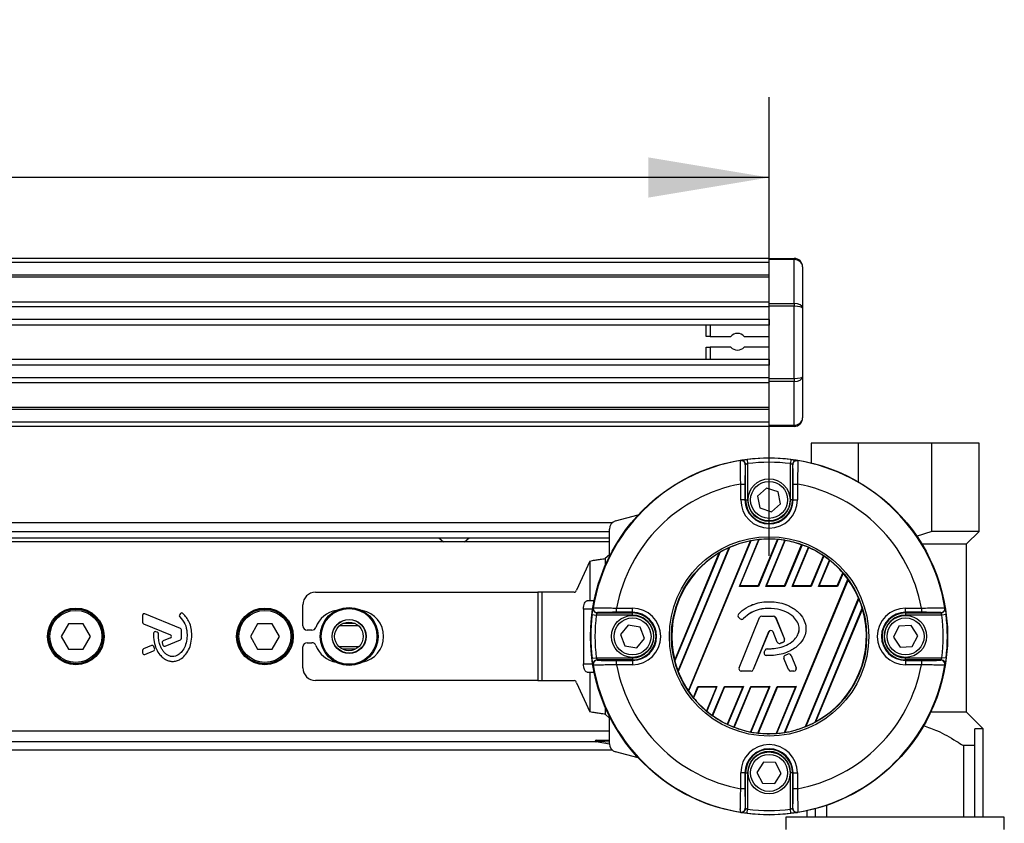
# Model space of a CAD drawing. Header units: millimetres. Extents: x 0 to 420, y 0 to 297.
# Tile 39 of 71: x 197 to 221, y 254 to 274. Entities that reach past the tile are written whole.
import ezdxf

# ---------------------------------------------------------------- set-up
doc = ezdxf.new("R2010")
doc.units = ezdxf.units.MM
doc.layers.add('QUOTE', color=174, linetype='Continuous')
doc.styles.add('SLDTEXTSTYLE3', font='TXT', dxfattribs={"width": 0.75})
doc.dimstyles.new('SLDDIMSTYLE0', dxfattribs={"dimtxt": 3, "dimasz": 3, "dimexe": 0, "dimexo": 0.0625, "dimgap": 0.75, "dimtad": 1, "dimlfac": 9.583032, "dimrnd": 1e-09, "dimzin": 12, "dimdsep": 46, "dimtxsty": 'SLDTEXTSTYLE3', "dimsah": 1, "dimcen": 0.09, "dimadec": 0, "dimazin": 3, "dimtfac": 1, "dimtdec": 3, "dimtofl": 0, "dimtmove": 0, "dimatfit": 3, "dimfxl": 0, "dimfrac": 2, "dimtolj": 1, "dimtzin": 12, "dimarcsym": 0})

# ---------------------------------------------------------------- blocks, each defined once
blk = doc.blocks.new('_D')
at = {"layer": 'QUOTE'}
for p, q in [((58.71, 260.328), (58.71, 271.729)), ((215.237, 260.328), (215.237, 271.729)), ((215.237, 269.729), (58.71, 269.729))]:
    blk.add_line(p, q, dxfattribs=at)
for points in [[(58.71, 269.729), (61.71, 269.229), (61.71, 270.229)], [(215.237, 269.729), (212.237, 270.229), (212.237, 269.229)]]:
    blk.add_solid(points, dxfattribs=at)
at = {"layer": 'QUOTE', "insert": (132.54, 273.597), "char_height": 3, "attachment_point": 1, "style": 'SLDTEXTSTYLE3'}
blk.add_mtext('1500', dxfattribs=at)

msp = doc.modelspace()

# ---------------------------------------------------------------- linework, layer by layer
at = {"color": 7, "linetype": 'Continuous', "lineweight": 25}
for p, q in [((215.2371, 267.7199), (58.7105, 267.7199)), ((215.2371, 267.6155), (58.7105, 267.6155)), ((215.2371, 267.7199), (215.8632, 267.7199)), ((215.2371, 267.6893), (215.2371, 267.7199)), ((215.8632, 267.6893), (215.2371, 267.6893)), ((215.2371, 266.6026), (215.2371, 267.6893)), ((215.8632, 267.7199), (215.8632, 267.6893)), ((215.8632, 266.6026), (215.8632, 267.6893)), ((216.0719, 267.5112), (216.0719, 266.4855)), ((215.2371, 267.3025), (58.7105, 267.3025)), ((215.2371, 267.2492), (58.7105, 267.2492)), ((215.2371, 266.6346), (177.0967, 266.6346)), ((215.2371, 266.6026), (215.8632, 266.6026)), ((215.2371, 266.5288), (215.2371, 266.6026)), ((215.8632, 266.6026), (215.8632, 266.5288)), ((215.2371, 266.5135), (177.2169, 266.5135)), ((215.2371, 264.7369), (215.2371, 266.5288)), ((215.8632, 266.5288), (215.2371, 266.5288)), ((215.8632, 264.7369), (215.8632, 266.5288)), ((216.0719, 266.4855), (216.0719, 264.7801)), ((215.2371, 266.2017), (177.3979, 266.2017)), ((215.2371, 266.2017), (215.2371, 266.0607)), ((215.2371, 266.0607), (177.4387, 266.0607)), ((213.6719, 265.7789), (213.6719, 266.0607)), ((213.7762, 266.0607), (213.7762, 265.7789)), ((213.7762, 265.7789), (213.6719, 265.7789)), ((213.7762, 265.7789), (214.2916, 265.7789)), ((214.6174, 265.7789), (215.2371, 265.7789)), ((213.6719, 265.205), (213.6719, 265.518)), ((213.6719, 265.518), (213.7762, 265.518)), ((214.2916, 265.518), (213.7762, 265.518)), ((213.7762, 265.518), (213.7762, 265.205)), ((215.2371, 265.518), (214.6174, 265.518)), ((215.2371, 265.205), (177.462, 265.205)), ((215.2371, 265.205), (215.2371, 265.064)), ((215.2371, 265.064), (177.462, 265.064)), ((215.2371, 264.7522), (177.462, 264.7522)), ((215.2371, 264.6311), (177.462, 264.6311)), ((215.2371, 264.7369), (215.8632, 264.7369)), ((215.2371, 264.6631), (215.2371, 264.7369)), ((215.8632, 264.6631), (215.2371, 264.6631)), ((215.2371, 263.5764), (215.2371, 264.6631)), ((215.8632, 264.7369), (215.8632, 264.6631)), ((215.8632, 263.5764), (215.8632, 264.6631)), ((216.0719, 264.7801), (216.0719, 263.7545)), ((215.2371, 264.0164), (177.462, 264.0164)), ((215.2371, 263.9632), (177.462, 263.9632)), ((215.2371, 263.6502), (177.462, 263.6502)), ((215.2371, 263.5458), (177.462, 263.5458)), ((215.2371, 263.5764), (215.8632, 263.5764)), ((215.2371, 263.5458), (215.2371, 263.5764)), ((215.8632, 263.5458), (215.2371, 263.5458)), ((215.8632, 263.5764), (215.8632, 263.5458)), ((216.2806, 263.1284), (216.2806, 262.6382)), ((217.4579, 263.1284), (216.2806, 263.1284)), ((217.4579, 262.1665), (217.4579, 263.1284)), ((219.2774, 263.1284), (217.4579, 263.1284)), ((219.2774, 260.9365), (219.2774, 263.1284)), ((220.4547, 263.1284), (219.2774, 263.1284)), ((220.4547, 260.9365), (220.4547, 263.1284)), ((214.6929, 262.7237), (214.7057, 262.6201)), ((215.7814, 262.7237), (215.7686, 262.6201)), ((214.6535, 261.7197), (214.6535, 262.5965)), ((214.7057, 262.6201), (214.7057, 261.7197)), ((215.7686, 261.7197), (215.7686, 262.6201)), ((215.8207, 262.5965), (215.8207, 261.7197)), ((214.5346, 262.1141), (214.6389, 262.1141)), ((214.5346, 261.7197), (214.5346, 262.1141)), ((214.6389, 262.1141), (214.6389, 261.7197)), ((215.1773, 262.0149), (214.9515, 261.8155)), ((215.4629, 261.9191), (215.1773, 262.0149)), ((215.8353, 262.1141), (215.9397, 262.1141)), ((215.8353, 261.7197), (215.8353, 262.1141)), ((215.9397, 262.1141), (215.9397, 261.7197)), ((214.6389, 261.7197), (214.5346, 261.7197)), ((214.6535, 261.7197), (214.6389, 261.7197)), ((214.6535, 261.7197), (214.7057, 261.7197)), ((214.9515, 261.8155), (215.0114, 261.5202)), ((215.5227, 261.6239), (215.4629, 261.9191)), ((215.8207, 261.7197), (215.7686, 261.7197)), ((215.8207, 261.7197), (215.8353, 261.7197)), ((215.8353, 261.7197), (215.9397, 261.7197)), ((215.0114, 261.5202), (215.2969, 261.4244)), ((215.2969, 261.4244), (215.5227, 261.6239)), ((211.4265, 261.1964), (211.9888, 261.347)), ((211.3364, 261.1457), (177.462, 261.1457)), ((211.2718, 260.3133), (211.2718, 260.9948)), ((177.462, 260.937), (211.2718, 260.937)), ((177.462, 260.7805), (211.2718, 260.7805)), ((207.034, 260.7805), (207.1499, 260.6762)), ((207.6717, 260.6762), (207.7876, 260.7805)), ((214.5017, 259.5713), (214.9833, 260.7338)), ((214.5155, 259.5805), (214.9929, 260.7329)), ((214.9673, 259.5805), (215.4461, 260.7363)), ((215.4564, 260.7372), (214.9735, 259.5713)), ((215.1568, 259.5713), (215.6306, 260.7149)), ((219.2774, 260.9365), (218.8913, 260.8117)), ((220.4547, 260.9365), (219.2774, 260.9365)), ((220.1421, 260.624), (220.4547, 260.9365)), ((211.2718, 260.6762), (195.9322, 260.6762)), ((212.9759, 257.4692), (214.2457, 260.5346)), ((214.2569, 260.5376), (212.9817, 257.4591)), ((213.2335, 256.9763), (214.7763, 260.701)), ((214.788, 260.7051), (213.2389, 256.9652)), ((215.1706, 259.5805), (215.6392, 260.7116)), ((215.6224, 259.5805), (216.047, 260.6056)), ((216.0564, 260.6042), (215.6286, 259.5713)), ((215.8119, 259.5713), (216.2137, 260.5412)), ((215.8257, 259.5805), (216.2214, 260.5358)), ((219.0311, 260.624), (220.1421, 260.624)), ((220.1416, 256.4499), (220.1416, 260.624)), ((211.2718, 260.3561), (211.1674, 260.2605)), ((211.1674, 260.2605), (211.1674, 260.0895)), ((212.8935, 257.737), (213.998, 260.4035)), ((214.0124, 260.4142), (212.8961, 257.7193)), ((216.2775, 259.5805), (216.5888, 260.332)), ((216.5973, 260.3285), (216.2837, 259.5713)), ((210.7891, 260.1996), (210.4567, 259.4788)), ((210.7891, 260.1996), (210.7891, 259.2152)), ((216.4671, 259.5713), (216.7379, 260.2252)), ((216.4808, 259.5805), (216.7447, 260.2175)), ((215.6178, 255.9395), (217.1954, 259.7481)), ((217.2009, 259.7374), (215.6293, 255.9432)), ((216.9326, 259.5805), (217.0677, 259.9066)), ((217.0752, 259.9006), (216.9388, 259.5713)), ((214.5017, 259.5713), (214.5155, 259.5805)), ((214.9735, 259.5713), (214.5017, 259.5713)), ((214.9673, 259.5805), (214.5155, 259.5805)), ((214.9735, 259.5713), (214.9673, 259.5805)), ((215.1568, 259.5713), (215.1706, 259.5805)), ((215.6286, 259.5713), (215.1568, 259.5713)), ((215.6224, 259.5805), (215.1706, 259.5805)), ((215.6286, 259.5713), (215.6224, 259.5805)), ((215.8119, 259.5713), (215.8257, 259.5805)), ((216.2837, 259.5713), (215.8119, 259.5713)), ((216.2775, 259.5805), (215.8257, 259.5805)), ((216.2837, 259.5713), (216.2775, 259.5805)), ((216.4671, 259.5713), (216.4808, 259.5805)), ((216.9388, 259.5713), (216.4671, 259.5713)), ((216.9326, 259.5805), (216.4808, 259.5805)), ((216.9388, 259.5713), (216.9326, 259.5805)), ((203.9711, 259.4239), (209.4966, 259.4239)), ((209.4966, 259.4239), (209.4966, 257.2326)), ((209.5912, 259.4239), (209.4966, 259.4239)), ((209.5912, 259.4239), (209.5912, 257.2326)), ((210.3971, 259.4239), (209.5912, 259.4239)), ((216.1404, 256.0863), (217.4611, 259.2748)), ((217.4671, 259.2653), (216.1514, 256.0888)), ((203.658, 258.5891), (203.658, 259.1109)), ((210.6275, 259.0065), (210.6275, 257.65)), ((210.8548, 259.0065), (210.6275, 259.0065)), ((210.7891, 259.2152), (210.7158, 259.2152)), ((210.8923, 259.2152), (210.7891, 259.2152)), ((211.4513, 258.9265), (211.4513, 259.0308)), ((211.4513, 259.0308), (211.8457, 259.0308)), ((211.8457, 258.9265), (211.8457, 259.0308)), ((215.2371, 259.1903), (215.2371, 259.1908)), ((216.3792, 256.196), (217.5524, 259.0285)), ((217.5555, 259.0118), (216.3931, 256.2056)), ((218.6285, 259.0308), (219.023, 259.0308)), ((218.6285, 258.9265), (218.6285, 259.0308)), ((219.023, 259.0308), (219.023, 258.9265)), ((199.6733, 258.8502), (199.6733, 258.6782)), ((200.6177, 258.5268), (199.7308, 258.8889)), ((200.6199, 258.8958), (200.5974, 258.8688)), ((210.8417, 258.8725), (210.9452, 258.8597)), ((211.8457, 258.8597), (210.9452, 258.8597)), ((210.9689, 258.9119), (211.8457, 258.9119)), ((211.8457, 258.9265), (211.4513, 258.9265)), ((211.8457, 258.9119), (211.8457, 258.9265)), ((211.8457, 258.8597), (211.8457, 258.9119)), ((214.4779, 258.8803), (214.4776, 258.8806)), ((214.4845, 258.7972), (214.4842, 258.7969)), ((214.5221, 258.7653), (214.4842, 258.7969)), ((214.5224, 258.7656), (214.4845, 258.7972)), ((214.4938, 257.5466), (215.0031, 258.7939)), ((214.4943, 257.5465), (215.0035, 258.7937)), ((214.5224, 258.7656), (214.5221, 258.7653)), ((214.6036, 258.7721), (214.6039, 258.7718)), ((215.0035, 258.7937), (215.0031, 258.7939)), ((215.0574, 258.83), (215.0574, 258.8304)), ((215.0574, 258.8304), (215.3473, 258.8304)), ((215.0574, 258.83), (215.3473, 258.83)), ((215.3473, 258.83), (215.3473, 258.8304)), ((215.4012, 258.7937), (215.4016, 258.7939)), ((215.4012, 258.7937), (215.6198, 258.2582)), ((215.4016, 258.7939), (215.6202, 258.2584)), ((219.023, 258.9265), (218.6285, 258.9265)), ((218.6285, 258.9119), (218.6285, 258.9265)), ((218.6285, 258.9119), (219.5053, 258.9119)), ((218.6285, 258.9119), (218.6285, 258.8597)), ((219.529, 258.8597), (218.6285, 258.8597)), ((219.6325, 258.8725), (219.529, 258.8597)), ((197.8384, 258.6413), (197.6577, 258.3283)), ((198.1999, 258.6413), (197.8384, 258.6413)), ((198.3807, 258.3283), (198.1999, 258.6413)), ((199.6992, 258.6396), (200.3671, 258.3669)), ((202.5342, 258.6413), (202.3535, 258.3283)), ((202.8957, 258.6413), (202.5342, 258.6413)), ((203.0765, 258.3283), (202.8957, 258.6413)), ((205.0434, 258.5883), (204.5606, 258.5883)), ((204.9554, 258.6482), (204.6487, 258.6482)), ((211.7398, 258.6103), (211.5485, 258.3776)), ((212.037, 258.5609), (211.7398, 258.6103)), ((212.1429, 258.2789), (212.037, 258.5609)), ((218.4634, 258.5802), (218.3278, 258.3112)), ((218.7641, 258.5972), (218.4634, 258.5802)), ((218.9293, 258.3453), (218.7641, 258.5972)), ((197.6577, 258.3283), (197.8384, 258.0152)), ((198.1999, 258.0152), (198.3807, 258.3283)), ((200.0421, 258.4303), (200.0069, 258.445)), ((200.3671, 258.2896), (200.1871, 258.2161)), ((200.6437, 258.282), (200.6437, 258.4881)), ((202.3535, 258.3283), (202.5342, 258.0152)), ((202.8957, 258.0152), (203.0765, 258.3283)), ((203.8832, 258.4848), (203.7624, 258.4848)), ((211.5485, 258.3776), (211.6544, 258.0956)), ((211.9516, 258.0463), (212.1429, 258.2789)), ((215.2275, 258.4416), (214.844, 257.5024)), ((215.2279, 258.4414), (214.8444, 257.5023)), ((215.2275, 258.4416), (215.2279, 258.4414)), ((215.337, 258.4416), (215.3366, 258.4414)), ((215.4399, 258.1884), (215.3366, 258.4414)), ((215.4403, 258.1886), (215.337, 258.4416)), ((218.3278, 258.3112), (218.4929, 258.0593)), ((218.7937, 258.0763), (218.9293, 258.3453)), ((199.8983, 258.0982), (199.6992, 258.0169)), ((199.9738, 258.0264), (199.9524, 258.076)), ((200.2369, 258.0879), (200.6177, 258.2434)), ((203.658, 257.5456), (203.658, 258.0674)), ((203.7624, 258.1717), (203.8832, 258.1717)), ((205.0434, 258.0682), (204.5606, 258.0682)), ((211.6544, 258.0956), (211.9516, 258.0463)), ((215.4403, 258.1886), (215.4399, 258.1884)), ((215.5112, 258.1549), (215.5113, 258.1544)), ((215.5881, 258.1823), (215.5883, 258.1819)), ((215.6198, 258.2582), (215.6202, 258.2584)), ((218.4929, 258.0593), (218.7937, 258.0763)), ((197.8384, 258.0152), (198.1999, 258.0152)), ((199.6733, 257.9783), (199.6733, 257.9199)), ((199.7308, 257.8812), (199.9512, 257.9712)), ((202.5342, 258.0152), (202.8957, 258.0152)), ((204.9554, 258.0083), (204.6487, 258.0083)), ((210.8417, 257.784), (210.9452, 257.7968)), ((210.9452, 257.7968), (211.8457, 257.7968)), ((211.8457, 257.7968), (211.8457, 257.7446)), ((215.1181, 257.9349), (215.1388, 257.9844)), ((215.1185, 257.9347), (215.1181, 257.9349)), ((215.1185, 257.9347), (215.1392, 257.9842)), ((215.1392, 257.9842), (215.1388, 257.9844)), ((215.1688, 257.8541), (215.1688, 257.8536)), ((215.1929, 258.02), (215.1929, 258.0204)), ((215.6061, 257.7824), (215.6057, 257.7822)), ((215.72, 257.5023), (215.6057, 257.7822)), ((215.7204, 257.5024), (215.6061, 257.7824)), ((215.6369, 257.8583), (215.7068, 257.8883)), ((215.6371, 257.8579), (215.6369, 257.8583)), ((215.6371, 257.8579), (215.707, 257.8879)), ((215.707, 257.8879), (215.7068, 257.8883)), ((215.7839, 257.8564), (215.7843, 257.8566)), ((215.7839, 257.8564), (215.9104, 257.5465)), ((215.7843, 257.8566), (215.9108, 257.5466)), ((218.6285, 257.7446), (218.6285, 257.7968)), ((218.6285, 257.7968), (219.529, 257.7968)), ((219.6325, 257.784), (219.529, 257.7968)), ((210.6275, 257.65), (210.8548, 257.65)), ((211.8457, 257.7446), (210.9689, 257.7446)), ((211.4513, 257.6257), (211.4513, 257.73)), ((211.4513, 257.73), (211.8457, 257.73)), ((211.8457, 257.6257), (211.4513, 257.6257)), ((211.8457, 257.7446), (211.8457, 257.73)), ((211.8457, 257.73), (211.8457, 257.6257)), ((214.4943, 257.5465), (214.4938, 257.5466)), ((215.9104, 257.5465), (215.9108, 257.5466)), ((218.6285, 257.7446), (218.6285, 257.73)), ((219.5053, 257.7446), (218.6285, 257.7446)), ((218.6285, 257.73), (218.6285, 257.6257)), ((218.6285, 257.73), (219.023, 257.73)), ((219.023, 257.6257), (218.6285, 257.6257)), ((219.023, 257.73), (219.023, 257.6257)), ((210.7158, 257.4413), (210.7891, 257.4413)), ((210.7891, 257.4413), (210.7891, 256.4569)), ((210.7891, 257.4413), (210.8923, 257.4413)), ((214.5482, 257.4662), (214.5482, 257.4658)), ((214.7901, 257.4662), (214.5482, 257.4662)), ((214.7901, 257.4658), (214.5482, 257.4658)), ((214.7901, 257.4662), (214.7901, 257.4658)), ((214.844, 257.5024), (214.8444, 257.5023)), ((215.7204, 257.5024), (215.72, 257.5023)), ((215.8565, 257.4662), (215.7744, 257.4662)), ((215.7744, 257.4662), (215.7744, 257.4658)), ((215.8565, 257.4658), (215.7744, 257.4658)), ((215.8565, 257.4662), (215.8565, 257.4658)), ((209.4966, 257.2326), (203.9711, 257.2326)), ((209.4966, 257.2326), (209.5912, 257.2326)), ((209.5912, 257.2326), (210.3971, 257.2326)), ((210.4567, 257.1777), (210.7891, 256.4569)), ((213.3567, 256.8068), (213.472, 257.0852)), ((213.4781, 257.076), (213.364, 256.8006)), ((213.472, 257.0852), (213.9437, 257.0852)), ((213.472, 257.0852), (213.4781, 257.076)), ((213.4781, 257.076), (213.9299, 257.076)), ((213.9299, 257.076), (213.6821, 256.4778)), ((213.9437, 257.0852), (213.6888, 256.4698)), ((213.8277, 256.3624), (214.1271, 257.0852)), ((214.1332, 257.076), (213.8361, 256.3587)), ((213.9437, 257.0852), (213.9299, 257.076)), ((214.1271, 257.0852), (214.5988, 257.0852)), ((214.1271, 257.0852), (214.1332, 257.076)), ((214.1332, 257.076), (214.585, 257.076)), ((214.585, 257.076), (214.1995, 256.1453)), ((214.5988, 257.0852), (214.2071, 256.1396)), ((214.3629, 256.0729), (214.7822, 257.0852)), ((214.7884, 257.076), (214.3722, 256.0713)), ((214.5988, 257.0852), (214.585, 257.076)), ((215.2401, 257.076), (214.776, 255.9556)), ((214.7822, 257.0852), (215.2539, 257.0852)), ((214.7822, 257.0852), (214.7884, 257.076)), ((215.2539, 257.0852), (214.7845, 255.9521)), ((214.7884, 257.076), (215.2401, 257.076)), ((214.957, 255.9257), (215.4373, 257.0852)), ((215.4435, 257.076), (214.9672, 255.9263)), ((215.2539, 257.0852), (215.2401, 257.076)), ((215.8952, 257.076), (215.4155, 255.9178)), ((215.909, 257.0852), (215.425, 255.9167)), ((215.4373, 257.0852), (215.909, 257.0852)), ((215.4373, 257.0852), (215.4435, 257.076)), ((215.4435, 257.076), (215.8952, 257.076)), ((215.909, 257.0852), (215.8952, 257.076)), ((211.1674, 256.567), (211.1674, 256.396)), ((211.1674, 256.396), (211.2718, 256.3004)), ((211.2718, 255.6617), (211.2718, 256.3432)), ((220.1421, 256.4499), (219.2541, 256.4499)), ((220.559, 256.0331), (220.1421, 256.4499)), ((195.9322, 255.9804), (211.2718, 255.9804)), ((220.559, 256.0331), (220.3503, 256.0331)), ((220.559, 253.8412), (220.559, 256.0331)), ((188.2039, 255.7195), (210.9242, 255.7195)), ((211.2721, 255.6497), (210.9388, 255.7084)), ((210.9424, 255.7499), (211.2718, 255.7499)), ((211.2718, 255.7002), (211.0394, 255.7205)), ((220.0632, 255.6156), (220.0632, 253.8412)), ((220.3503, 255.6156), (220.0632, 255.6156)), ((220.3503, 253.8412), (220.3503, 255.6156)), ((188.143, 255.5108), (211.3364, 255.5108)), ((211.9888, 255.3095), (211.4265, 255.4602)), ((215.0962, 255.2031), (214.9361, 254.9479)), ((215.3972, 255.192), (215.0962, 255.2031)), ((215.5381, 254.9258), (215.3972, 255.192)), ((214.5346, 254.5424), (214.5346, 254.9368)), ((214.6389, 254.9368), (214.5346, 254.9368)), ((214.6389, 254.9368), (214.6389, 254.5424)), ((214.6535, 254.9368), (214.6389, 254.9368)), ((214.6535, 254.06), (214.6535, 254.9368)), ((214.6535, 254.9368), (214.7057, 254.9368)), ((214.7057, 254.9368), (214.7057, 254.0364)), ((214.9361, 254.9479), (215.077, 254.6817)), ((215.378, 254.6706), (215.5381, 254.9258)), ((215.8207, 254.9368), (215.7686, 254.9368)), ((215.7686, 254.0364), (215.7686, 254.9368)), ((215.8207, 254.9368), (215.8207, 254.06)), ((215.8207, 254.9368), (215.8353, 254.9368)), ((215.8353, 254.5424), (215.8353, 254.9368)), ((215.8353, 254.9368), (215.9397, 254.9368)), ((215.9397, 254.9368), (215.9397, 254.5424)), ((215.077, 254.6817), (215.378, 254.6706)), ((214.6389, 254.5424), (214.5346, 254.5424)), ((215.9397, 254.5424), (215.8353, 254.5424)), ((216.6721, 253.8412), (216.6721, 254.1324)), ((214.6929, 253.9328), (214.7057, 254.0364)), ((215.7814, 253.9328), (215.7686, 254.0364)), ((216.1763, 253.9944), (216.1763, 253.8412)), ((216.385, 254.0449), (216.385, 253.8412)), ((215.6545, 253.8412), (215.6545, 253.5281)), ((221.0808, 253.8412), (215.6545, 253.8412)), ((221.0808, 253.5281), (221.0808, 253.8412))]:
    msp.add_line(p, q, dxfattribs=at)
at = {"color": 7, "linetype": 'Continuous', "lineweight": 25, "flags": 128}
for points in [[(214.5259, 262.6951), (214.5296, 262.6976), (214.5326, 262.6995)], [(215.9417, 262.6995), (215.9454, 262.697), (215.9483, 262.6951)], [(210.6275, 259.0065), (210.6292, 259.0473), (210.6343, 259.0864), (210.6424, 259.1225), (210.6534, 259.1541), (210.6667, 259.1801), (210.682, 259.1994), (210.6985, 259.2112), (210.7158, 259.2152)], [(210.8659, 259.0328), (210.8683, 259.0365), (210.8702, 259.0395)], [(219.604, 259.0395), (219.6064, 259.0357), (219.6084, 259.0328)], [(210.7158, 257.4413), (210.6985, 257.4453), (210.682, 257.4572), (210.6667, 257.4764), (210.6534, 257.5024), (210.6424, 257.534), (210.6343, 257.5701), (210.6292, 257.6093), (210.6275, 257.65)], [(210.8702, 257.617), (210.8678, 257.6208), (210.8659, 257.6237)], [(219.6084, 257.6237), (219.6059, 257.62), (219.604, 257.617)], [(214.5326, 253.957), (214.5288, 253.9595), (214.5259, 253.9614)], [(215.9483, 253.9614), (215.9446, 253.9589), (215.9417, 253.957)]]:
    msp.add_lwpolyline(points, dxfattribs=at)
at = {"color": 7, "linetype": 'Continuous', "lineweight": 25}
for centre, radius in [((215.2371, 258.3283), 4.4345), ((215.2371, 261.7197), 0.5218), ((215.2371, 261.7197), 0.4592), ((215.2371, 258.3283), 2.4765), ((215.2371, 258.3283), 2.4244), ((198.0192, 258.3283), 0.7044), ((198.0192, 258.3283), 0.6783), ((202.715, 258.3283), 0.7044), ((202.715, 258.3283), 0.6783), ((204.8059, 258.3283), 0.7189), ((204.8059, 258.3283), 0.7189), ((204.8059, 258.3283), 0.7131), ((204.8059, 258.3283), 0.6923), ((198.0192, 258.3283), 0.647), ((202.715, 258.3283), 0.647), ((211.8457, 258.3283), 0.5218), ((211.8457, 258.3283), 0.4592), ((218.6285, 258.3283), 0.5218), ((218.6285, 258.3283), 0.4592), ((204.8059, 258.3283), 0.4229), ((204.8059, 258.3283), 0.4174), ((204.802, 258.3283), 0.3548), ((215.2371, 254.9368), 0.5218), ((215.2371, 254.9368), 0.4592)]:
    msp.add_circle(centre, radius, dxfattribs=at)
for centre, radius, start, end in [((215.8632, 267.5112), 0.2087, 0, 90), ((214.4545, 265.6485), 0.2087, 38.68219, 141.31781), ((214.4545, 265.6485), 0.2087, 218.68219, 321.31781), ((215.8632, 263.7545), 0.2087, 270, 0), ((215.2371, 258.3283), 4.4244, 99.2503, 170.7497), ((214.5427, 262.5921), 0.1044, 0.01022, 99.23452), ((214.5492, 262.5965), 0.1043, 54.70251, 99.14453), ((214.5491, 262.5965), 0.1044, 0.0127, 54.70421), ((215.2371, 258.3283), 4.429, 82.94126, 97.05874), ((215.9251, 262.5965), 0.1044, 115.69988, 179.98753), ((215.9316, 262.5921), 0.1044, 80.76548, 179.98978), ((215.9251, 262.5965), 0.1043, 80.85463, 115.70052), ((215.2371, 258.3283), 4.4244, 9.2503, 80.7497), ((215.2371, 258.3283), 4.3246, 82.94126, 97.05874), ((215.2371, 258.3283), 3.8505, 100.51312, 169.48688), ((215.2371, 258.3283), 3.8505, 10.51312, 79.48688), ((215.2371, 261.7197), 0.7026, 180, 0), ((215.2371, 261.7197), 0.5982, 180, 0), ((215.2371, 261.7197), 0.5836, 180, 0), ((215.2371, 261.7197), 0.5314, 180, 0), ((211.4805, 260.9948), 0.2087, 105, 180), ((215.2371, 258.3283), 2.4189, 96.02402, 100.70066), ((215.2371, 258.3283), 2.4171, 85.04107, 95.79952), ((215.2371, 258.3283), 2.4189, 80.63894, 84.79904), ((215.2371, 258.3283), 2.4189, 114.19736, 120.41929), ((215.2371, 258.3283), 2.4171, 100.99004, 113.92589), ((215.2371, 258.3283), 2.4171, 70.42259, 80.42516), ((215.2371, 258.3283), 2.4189, 66.18776, 70.20221), ((215.2371, 258.3283), 2.4171, 55.9972, 65.96862), ((215.2371, 258.3283), 2.4171, 120.84018, 194.15982), ((215.2371, 258.3283), 2.4189, 51.6503, 55.78351), ((215.2371, 258.3283), 2.4171, 40.76796, 51.41119), ((215.2371, 258.3283), 2.4189, 35.94419, 40.54548), ((215.2371, 258.3283), 2.4171, 23.05526, 35.66131), ((203.9711, 259.1109), 0.3131, 90, 180), ((210.3822, 259.5), 0.0775, 281.11338, 344.125), ((215.2371, 258.3283), 2.4189, 16.82689, 22.79175), ((210.9689, 259.0162), 0.1043, 170.85463, 205.70052), ((210.9733, 259.0227), 0.1044, 170.76548, 269.98978), ((211.8457, 258.3283), 0.7026, 270, 90), ((215.2371, 258.3283), 2.4171, 298.57164, 16.42836), ((218.6285, 258.3283), 0.7026, 90, 270), ((219.501, 259.0227), 0.1044, 270.01022, 9.23452), ((219.5053, 259.0162), 0.1043, 324.70251, 9.14453), ((199.715, 258.8502), 0.0417, 67.79071, 180), ((200.6294, 258.8421), 0.0417, 140.16689, 228.97709), ((200.6519, 258.869), 0.0417, 48.8059, 140.16689), ((204.5933, 258.3283), 0.6522, 99.60521, 159.82873), ((205.0107, 258.3283), 0.6522, 280.67913, 79.32087), ((215.2371, 258.3283), 4.429, 172.94126, 187.05874), ((210.9689, 259.0162), 0.1044, 205.69988, 269.98753), ((215.2371, 258.3283), 4.3246, 172.94126, 187.05874), ((211.8457, 258.3283), 0.5982, 270, 90), ((211.8457, 258.3283), 0.5836, 270, 90), ((211.8457, 258.3283), 0.5314, 270, 90), ((214.5218, 258.842), 0.0587, 138.8059, 230.16689), ((214.5218, 258.842), 0.0582, 138.8059, 230.16689), ((214.5597, 258.8104), 0.0587, 230.16689, 318.97709), ((214.5597, 258.8104), 0.0582, 230.16689, 318.97709), ((215.0574, 258.7717), 0.0587, 90, 157.79071), ((215.0574, 258.7717), 0.0582, 90, 157.79071), ((215.3473, 258.7717), 0.0587, 22.20929, 90), ((215.3473, 258.7717), 0.0582, 22.20929, 90), ((218.6285, 258.3283), 0.5982, 90, 270), ((218.6285, 258.3283), 0.5836, 90, 270), ((218.6285, 258.3283), 0.5314, 90, 270), ((219.5053, 259.0162), 0.1044, 270.0127, 324.70421), ((215.2371, 258.3283), 4.3246, 352.94126, 7.05874), ((215.2371, 258.3283), 4.429, 352.94126, 7.05874), ((199.715, 258.6782), 0.0417, 180, 247.79071), ((200.6019, 258.4881), 0.0417, 0, 67.79071), ((203.7624, 258.5891), 0.1044, 180, 270), ((203.8832, 258.5891), 0.1044, 270, 339.82873), ((199.9908, 258.4065), 0.0417, 67.29049, 176.67135), ((200.026, 258.3918), 0.0417, 0.035, 67.29049), ((200.3513, 258.3283), 0.0417, 292.20926, 67.79071), ((200.6019, 258.282), 0.0417, 292.20929, 0), ((215.2822, 258.4192), 0.0592, 22.20926, 157.79071), ((215.2822, 258.4192), 0.0587, 22.20926, 157.79071), ((199.9141, 258.0596), 0.0417, 23.24584, 112.20927), ((199.9354, 258.0099), 0.0417, 292.20926, 23.24584), ((200.2029, 258.1775), 0.0417, 112.20926, 196.93498), ((200.2211, 258.1265), 0.0417, 202.3787, 292.20929), ((203.7624, 258.0674), 0.1044, 90, 180), ((203.8832, 258.0674), 0.1044, 20.17127, 90), ((204.5933, 258.3283), 0.6522, 200.17127, 260.39479), ((215.4942, 258.2106), 0.0587, 202.20926, 286.93498), ((215.4942, 258.2106), 0.0582, 202.20926, 286.93498), ((215.5659, 258.2362), 0.0582, 292.3787, 22.20929), ((215.5659, 258.2362), 0.0587, 292.3787, 22.20929), ((199.715, 257.9783), 0.0417, 112.20927, 180), ((199.715, 257.9199), 0.0417, 180, 292.20926), ((215.1722, 257.9122), 0.0587, 157.29049, 266.67135), ((215.1722, 257.9122), 0.0582, 157.29049, 266.67135), ((215.1929, 257.9617), 0.0587, 90.035, 157.29049), ((215.1929, 257.9617), 0.0582, 90.035, 157.29049), ((215.6601, 257.8044), 0.0587, 113.24584, 202.20927), ((215.6601, 257.8044), 0.0582, 113.24584, 202.20927), ((215.7299, 257.8344), 0.0587, 22.20926, 113.24584), ((215.7299, 257.8344), 0.0582, 22.20926, 113.24584), ((203.9711, 257.5456), 0.3131, 180, 270), ((210.9689, 257.6403), 0.1043, 144.70251, 189.14453), ((210.9733, 257.6338), 0.1044, 90.01022, 189.23452), ((215.2371, 258.3283), 4.4244, 189.2503, 260.7497), ((210.9689, 257.6403), 0.1044, 90.0127, 144.70421), ((215.2371, 258.3283), 3.8505, 190.51312, 259.48688), ((215.2371, 258.3283), 2.4189, 194.58071, 200.80264), ((214.5482, 257.5244), 0.0587, 157.79071, 270), ((214.5482, 257.5244), 0.0582, 157.79071, 270), ((215.8565, 257.5244), 0.0587, 270, 22.20926), ((215.8565, 257.5244), 0.0582, 270, 22.20926), ((215.2371, 258.3283), 3.8505, 280.51312, 349.48688), ((215.2371, 258.3283), 4.4244, 279.2503, 350.7497), ((219.501, 257.6338), 0.1044, 350.76548, 89.98978), ((219.5053, 257.6403), 0.1044, 25.69988, 89.98753), ((219.5053, 257.6403), 0.1043, 350.85463, 25.70052), ((215.2371, 258.3283), 2.4171, 201.07411, 214.00996), ((214.7901, 257.5244), 0.0582, 270, 337.79071), ((214.7901, 257.5244), 0.0587, 270, 337.79071), ((215.7744, 257.5244), 0.0587, 202.20927, 270), ((215.7744, 257.5244), 0.0582, 202.20927, 270), ((210.3822, 257.1565), 0.0775, 15.875, 78.88662), ((215.2371, 258.3283), 2.4189, 214.29934, 218.97598), ((215.2371, 258.3283), 2.4171, 219.20048, 229.95893), ((215.2371, 258.3283), 2.4189, 230.20096, 234.36106), ((215.2371, 258.3283), 2.4171, 234.57484, 244.57741), ((215.2371, 258.3283), 2.4189, 244.79779, 248.81224), ((215.2371, 258.3283), 2.4171, 249.03138, 259.0028), ((215.2371, 258.3283), 2.4171, 279.33869, 291.94474), ((215.2371, 258.3283), 2.4189, 292.20825, 298.17311), ((215.2371, 258.3283), 2.4189, 259.21649, 263.3497), ((215.2371, 258.3283), 2.4171, 263.58881, 274.23204), ((215.2371, 258.3283), 2.4189, 274.45452, 279.05581), ((210.9428, 255.729), 0.0209, 91.02444, 258.97556), ((211.4805, 255.6617), 0.2087, 180, 255), ((215.2371, 254.9368), 0.7026, 0, 180), ((215.2371, 254.9368), 0.5982, 0, 180), ((215.2371, 254.9368), 0.5836, 0, 180), ((215.2371, 254.9368), 0.5314, 0, 180), ((214.5427, 254.0644), 0.1044, 260.76548, 359.98978), ((214.5492, 254.06), 0.1043, 260.85463, 295.70052), ((214.5491, 254.0601), 0.1044, 295.69988, 359.98753), ((215.2371, 258.3283), 4.429, 262.94126, 277.05874), ((215.2371, 258.3283), 4.3246, 262.94126, 277.05874), ((215.9251, 254.0601), 0.1044, 180.0127, 234.70421), ((215.9316, 254.0644), 0.1044, 180.01022, 279.23452), ((215.9251, 254.06), 0.1043, 234.70251, 279.14453)]:
    msp.add_arc(centre, radius, start, end, dxfattribs=at)
for centre, major_axis, ratio, start_param, end_param in [((215.8632, 267.5112), (0.2087, 0), 0.8535534, 0, 1.5707963), ((215.8632, 266.4855), (0.2087, 0), 0.5606602, 0, 1.5707963), ((215.8632, 266.4855), (0.2087, 0), 0.2071068, 0, 1.5707963), ((215.8632, 264.7801), (0.2087, 0), 0.2071068, 4.712389, 6.2831853), ((215.8632, 264.7801), (0.2087, 0), 0.5606602, 4.712389, 6.2831853), ((215.8632, 263.7545), (0.2087, 0), 0.8535534, 4.712389, 6.2831853), ((218.4526, 258.3283), (6.2227, 0), 0.8660474, 2.2275086, 2.228827), ((212.0217, 258.3283), (6.2227, 0), 0.8660474, 0.9127656, 0.914084), ((214.82, 258.501), (2.106, -0.8723), 0.9801928, 1.8803542, 1.8845944), ((215.7249, 258.1262), (2.463, -1.0202), 0.9801928, 2.0576555, 2.0615643), ((214.7972, 258.5105), (2.2213, -0.9201), 0.9801928, 1.5976203, 1.6014484), ((214.8429, 258.4916), (1.9907, -0.8246), 0.9801928, 2.2327064, 2.2381305), ((215.7477, 258.1168), (2.5782, -1.0679), 0.9801928, 2.308609, 2.3130735), ((215.7021, 258.1357), (2.3477, -0.9724), 0.9801928, 1.8161736, 1.8199076), ((214.7744, 258.5199), (2.3365, -0.9678), 0.9801928, 1.3453037, 1.3490343), ((215.7705, 258.1073), (2.6935, -1.1157), 0.9801928, 2.6059882, 2.612204), ((215.6792, 258.1451), (2.2324, -0.9247), 0.9801928, 1.5655623, 1.5693696), ((214.7516, 258.5294), (2.4518, -1.0156), 0.9801928, 1.1035269, 1.107406), ((215.6564, 258.1546), (2.1172, -0.877), 0.9801928, 1.286575, 1.2907549), ((214.7287, 258.5388), (2.5671, -1.0633), 0.9801928, 0.8540417, 0.858425), ((215.6336, 258.164), (2.0019, -0.8292), 0.9801928, 0.9431108, 0.9483466), ((214.7059, 258.5483), (2.6823, -1.111), 0.9801928, 0.5629466, 0.5688565), ((215.2371, 255.1128), (0, 6.2227), 0.8660474, 0.9127656, 0.914084), ((215.2371, 255.1128), (0, 6.2227), 0.8660474, 5.3691013, 5.3704197), ((215.2371, 261.5437), (0, 6.2227), 0.8660474, 2.2275086, 2.228827), ((215.7705, 258.1073), (2.6935, -1.1157), 0.9801928, 3.6709813, 3.6771971), ((215.2371, 261.5437), (0, 6.2227), 0.8660474, 4.0543583, 4.0556767), ((214.8429, 258.4916), (1.9907, -0.8246), 0.9801928, 4.0450548, 4.0504789), ((215.7477, 258.1168), (2.5782, -1.0679), 0.9801928, 3.9701118, 3.9745763), ((214.82, 258.501), (2.106, -0.8723), 0.9801928, 4.3985909, 4.4028311), ((215.7249, 258.1262), (2.463, -1.0202), 0.9801928, 4.221621, 4.2255298), ((214.7972, 258.5105), (2.2213, -0.9201), 0.9801928, 4.6817369, 4.685565), ((215.7021, 258.1357), (2.3477, -0.9724), 0.9801928, 4.4632777, 4.4670117), ((214.7744, 258.5199), (2.3365, -0.9678), 0.9801928, 4.934151, 4.9378816), ((215.6336, 258.164), (2.0019, -0.8292), 0.9801928, 5.3348387, 5.3400745), ((214.7059, 258.5483), (2.6823, -1.111), 0.9801928, 5.7143288, 5.7202387), ((215.6792, 258.1451), (2.2324, -0.9247), 0.9801928, 4.7138157, 4.717623), ((214.7516, 258.5294), (2.4518, -1.0156), 0.9801928, 5.1757793, 5.1796584), ((215.6564, 258.1546), (2.1172, -0.877), 0.9801928, 4.9924305, 4.9966103), ((214.7287, 258.5388), (2.5671, -1.0633), 0.9801928, 5.4247603, 5.4291436), ((211.1199, 255.6977), (0.1776, -0.0522), 0.0047934, 3.1078252, 4.2435224), ((218.4526, 258.3283), (6.2227, 0), 0.8660474, 4.0543583, 4.0556767), ((212.0217, 258.3283), (6.2227, 0), 0.8660474, 5.3691013, 5.3704197)]:
    msp.add_ellipse(centre, major_axis=major_axis, ratio=ratio, start_param=start_param, end_param=end_param, dxfattribs=at)
for points, knots in [([(214.5346, 262.1141), (214.5325, 262.1802), (214.5285, 262.3124), (214.5249, 262.4883), (214.5235, 262.6195), (214.5241, 262.6853), (214.5254, 262.6925), (214.5259, 262.6951)], [0, 0, 0, 0, 0.2198289, 0.439994, 0.6588493, 0.8749667, 1, 1, 1, 1]), ([(214.5326, 262.6995), (214.5346, 262.7), (214.5388, 262.701), (214.5669, 262.7058), (214.6077, 262.7122), (214.6523, 262.7185), (214.6815, 262.7222), (214.6929, 262.7237)], [0, 0, 0, 0, 0.211904, 0.4248641, 0.6410447, 0.8611821, 1, 1, 1, 1]), ([(215.7814, 262.7237), (215.7995, 262.7214), (215.8358, 262.7167), (215.884, 262.7095), (215.9204, 262.7036), (215.9387, 262.7003), (215.9409, 262.6997), (215.9417, 262.6995)], [0, 0, 0, 0, 0.2219122, 0.4427502, 0.6617521, 0.8773894, 1, 1, 1, 1]), ([(215.88, 262.6902), (215.8852, 262.6925), (215.8956, 262.6973), (215.9108, 262.7001), (215.9223, 262.7009), (215.9263, 262.7007), (215.9271, 262.7007)], [0, 0, 0, 0, 0.3377866, 0.6861592, 0.9399979, 1, 1, 1, 1]), ([(215.9483, 262.6951), (215.9491, 262.6881), (215.9506, 262.6741), (215.9505, 262.5742), (215.9483, 262.4281), (215.9444, 262.2655), (215.941, 262.1574), (215.9397, 262.1141)], [0, 0, 0, 0, 0.2128736, 0.4254625, 0.6392063, 0.8554982, 1, 1, 1, 1]), ([(214.647, 262.5921), (214.6465, 262.59), (214.645, 262.584), (214.6427, 262.5299), (214.6406, 262.4218), (214.6392, 262.2772), (214.639, 262.1685), (214.6389, 262.1141)], [0, 0, 0, 0, 0.1247127, 0.34042654, 0.55918865, 0.77962349, 1, 1, 1, 1]), ([(214.7057, 262.6201), (214.702, 262.6187), (214.6924, 262.6151), (214.678, 262.6089), (214.6648, 262.6027), (214.6556, 262.5979), (214.6542, 262.597), (214.6535, 262.5965)], [0, 0, 0, 0, 0.1400162, 0.3632789, 0.5814764, 0.7930201, 1, 1, 1, 1]), ([(215.8207, 262.5965), (215.8205, 262.5967), (215.8198, 262.5973), (215.8137, 262.6006), (215.8019, 262.6063), (215.7863, 262.6133), (215.7745, 262.6178), (215.7686, 262.6201)], [0, 0, 0, 0, 0.1194766, 0.3320203, 0.5518594, 0.7757647, 1, 1, 1, 1]), ([(215.8353, 262.1141), (215.8353, 262.1497), (215.8352, 262.2387), (215.8342, 262.3724), (215.8324, 262.4925), (215.83, 262.5748), (215.8281, 262.5863), (215.8272, 262.5921)], [0, 0, 0, 0, 0.1448814, 0.3615524, 0.5753397, 0.7876427, 1, 1, 1, 1]), ([(210.8417, 258.8725), (210.844, 258.8907), (210.8487, 258.9269), (210.8558, 258.9752), (210.8617, 259.0115), (210.8651, 259.0299), (210.8657, 259.032), (210.8659, 259.0328)], [0, 0, 0, 0, 0.2219122, 0.4427502, 0.6617521, 0.8773894, 1, 1, 1, 1]), ([(210.8752, 258.9712), (210.8729, 258.9763), (210.8681, 258.9868), (210.8652, 259.002), (210.8645, 259.0134), (210.8646, 259.0175), (210.8647, 259.0183)], [0, 0, 0, 0, 0.33778664, 0.68615921, 0.93999791, 1, 1, 1, 1]), ([(210.8702, 259.0395), (210.8773, 259.0402), (210.8913, 259.0417), (210.9912, 259.0416), (211.1373, 259.0394), (211.2999, 259.0356), (211.408, 259.0322), (211.4513, 259.0308)], [0, 0, 0, 0, 0.2128736, 0.4254625, 0.6392063, 0.8554982, 1, 1, 1, 1]), ([(214.4776, 258.8806), (214.5068, 258.9107), (214.595, 259.0016), (214.8172, 259.1285), (215.0539, 259.1863), (215.2082, 259.1901), (215.2371, 259.1908)], [0, 0, 0, 0, 0.1492432, 0.4498799, 0.8970463, 1, 1, 1, 1]), ([(214.4779, 258.8803), (214.5072, 258.9104), (214.5954, 259.0013), (214.8175, 259.1281), (215.0541, 259.1859), (215.2083, 259.1896), (215.2371, 259.1903)], [0, 0, 0, 0, 0.1493129, 0.4500911, 0.8973419, 1, 1, 1, 1]), ([(215.1929, 258.02), (215.2347, 258.0207), (215.3369, 258.0226), (215.4987, 258.0445), (215.6814, 258.1055), (215.8324, 258.2077), (215.9395, 258.3304), (215.987, 258.4493), (215.9892, 258.5698), (215.9438, 258.6972), (215.8357, 258.8348), (215.6398, 258.9624), (215.3663, 259.0311), (215.0666, 259.0239), (214.7932, 258.9424), (214.6628, 258.8253), (214.6036, 258.7721)], [0, 0, 0, 0, 0.046066, 0.1128211, 0.1792644, 0.2567154, 0.3109771, 0.3566506, 0.3948256, 0.441357, 0.5029355, 0.5845739, 0.6946394, 0.808434, 0.9131294, 1, 1, 1, 1]), ([(215.1929, 258.0204), (215.2347, 258.0212), (215.3369, 258.023), (215.4986, 258.045), (215.6811, 258.1059), (215.832, 258.208), (215.939, 258.3305), (215.9865, 258.4493), (215.9888, 258.5696), (215.9434, 258.6969), (215.8355, 258.8344), (215.6398, 258.9619), (215.3664, 259.0307), (215.0669, 259.0235), (214.7936, 258.9421), (214.6631, 258.825), (214.6039, 258.7718)], [0, 0, 0, 0, 0.0460968, 0.1128529, 0.1792974, 0.2567404, 0.3109925, 0.3566412, 0.3947855, 0.4412857, 0.5028392, 0.5844628, 0.6945241, 0.8083163, 0.9130502, 1, 1, 1, 1]), ([(215.2371, 259.1908), (215.2789, 259.1896), (215.3866, 259.1866), (215.5581, 259.1551), (215.7667, 259.0796), (215.9588, 258.9516), (216.0975, 258.7742), (216.1603, 258.5889), (216.1539, 258.4109), (216.0767, 258.232), (215.9228, 258.0543), (215.6525, 257.9032), (215.383, 257.8477), (215.2122, 257.8524), (215.1688, 257.8536)], [0, 0, 0, 0, 0.04881976, 0.12571906, 0.20251517, 0.30685015, 0.3908537, 0.46092726, 0.53130551, 0.59342069, 0.68533051, 0.8005518, 0.94923874, 1, 1, 1, 1]), ([(215.2371, 259.1903), (215.2789, 259.1891), (215.3855, 259.1862), (215.557, 259.1551), (215.7656, 259.0798), (215.9585, 258.9513), (216.0971, 258.774), (216.1598, 258.5888), (216.1534, 258.411), (216.0763, 258.2322), (215.9225, 258.0547), (215.6524, 257.9037), (215.3829, 257.8481), (215.2123, 257.8529), (215.1688, 257.8541)], [0, 0, 0, 0, 0.0488472, 0.1245489, 0.2025643, 0.306892, 0.3908819, 0.4609349, 0.5312928, 0.5933834, 0.6852856, 0.8005092, 0.9492175, 1, 1, 1, 1]), ([(219.023, 259.0308), (219.089, 259.0328), (219.2213, 259.0369), (219.3971, 259.0405), (219.5284, 259.0419), (219.5942, 259.0413), (219.6014, 259.04), (219.604, 259.0395)], [0, 0, 0, 0, 0.2198289, 0.439994, 0.6588493, 0.8749667, 1, 1, 1, 1]), ([(219.6084, 259.0328), (219.6088, 259.0307), (219.6098, 259.0266), (219.6147, 258.9985), (219.6211, 258.9577), (219.6274, 258.9131), (219.6311, 258.8838), (219.6325, 258.8725)], [0, 0, 0, 0, 0.21190404, 0.42486415, 0.64104474, 0.86118213, 1, 1, 1, 1]), ([(200.602, 258.8106), (200.648, 258.7562), (200.7436, 258.6432), (200.7847, 258.44), (200.7803, 258.2512), (200.7412, 258.0906), (200.6647, 257.9571), (200.5761, 257.8757), (200.4931, 257.8364), (200.4337, 257.8256), (200.3887, 257.8287), (200.3408, 257.8397), (200.2845, 257.866), (200.2248, 257.9153), (200.1765, 257.9756), (200.1321, 258.0459), (200.096, 258.1362), (200.0715, 258.2531), (200.0691, 258.3425), (200.0677, 258.3918)], [0, 0, 0, 0, 0.1089846, 0.2264307, 0.3101322, 0.4019204, 0.479438, 0.5456937, 0.5848024, 0.6205782, 0.6379505, 0.654319, 0.6966016, 0.7328168, 0.7736417, 0.8159142, 0.8614551, 0.9236094, 1, 1, 1, 1]), ([(200.8999, 258.3603), (200.8966, 258.4149), (200.8897, 258.5258), (200.8322, 258.7207), (200.7373, 258.8323), (200.6794, 258.9004)], [0, 0, 0, 0, 0.2744297, 0.557156, 1, 1, 1, 1]), ([(210.9689, 258.9119), (210.9687, 258.9116), (210.9681, 258.9109), (210.9648, 258.9048), (210.959, 258.893), (210.9521, 258.8774), (210.9475, 258.8656), (210.9452, 258.8597)], [0, 0, 0, 0, 0.11947659, 0.33202034, 0.55185939, 0.77576469, 1, 1, 1, 1]), ([(211.4513, 258.9265), (211.4156, 258.9264), (211.3267, 258.9263), (211.193, 258.9254), (211.0728, 258.9235), (210.9906, 258.9211), (210.979, 258.9193), (210.9732, 258.9184)], [0, 0, 0, 0, 0.1448814, 0.3615524, 0.5753397, 0.7876427, 1, 1, 1, 1]), ([(219.501, 258.9184), (219.4988, 258.9189), (219.4929, 258.9204), (219.4387, 258.9226), (219.3307, 258.9248), (219.1861, 258.9262), (219.0773, 258.9264), (219.023, 258.9265)], [0, 0, 0, 0, 0.1247127, 0.3404265, 0.5591887, 0.7796235, 1, 1, 1, 1]), ([(219.529, 258.8597), (219.5276, 258.8634), (219.5239, 258.873), (219.5178, 258.8874), (219.5116, 258.9006), (219.5068, 258.9098), (219.5058, 258.9112), (219.5053, 258.9119)], [0, 0, 0, 0, 0.1400162, 0.3632789, 0.5814764, 0.7930201, 1, 1, 1, 1]), ([(199.9491, 258.4089), (199.9496, 258.337), (199.9506, 258.2014), (200.0095, 258.0176), (200.0908, 257.8818), (200.1793, 257.7965), (200.2582, 257.7454), (200.3233, 257.7201), (200.3762, 257.7098), (200.4363, 257.7056), (200.5188, 257.7171), (200.6285, 257.7651), (200.7363, 257.857), (200.8269, 257.9956), (200.8885, 258.1677), (200.896, 258.294), (200.8999, 258.3603)], [0, 0, 0, 0, 0.1173532, 0.2214132, 0.3124081, 0.3742876, 0.4213099, 0.4659831, 0.4878368, 0.509614, 0.5646082, 0.6224153, 0.7039898, 0.7931926, 0.8914433, 1, 1, 1, 1]), ([(200.163, 258.1653), (200.1663, 258.155), (200.1722, 258.1366), (200.1794, 258.1186), (200.1825, 258.1106)], [0, 0, 0, 0, 0.55813865, 1, 1, 1, 1]), ([(215.5881, 258.1823), (215.5784, 258.1785), (215.5609, 258.1715), (215.5352, 258.1624), (215.5192, 258.1574), (215.5112, 258.1549)], [0, 0, 0, 0, 0.3833729, 0.691553, 1, 1, 1, 1]), ([(215.5883, 258.1819), (215.5786, 258.178), (215.5611, 258.1711), (215.5354, 258.162), (215.5193, 258.1569), (215.5113, 258.1544)], [0, 0, 0, 0, 0.3831699, 0.6914514, 1, 1, 1, 1]), ([(210.8659, 257.6237), (210.8654, 257.6258), (210.8644, 257.6299), (210.8596, 257.658), (210.8532, 257.6988), (210.8468, 257.7434), (210.8431, 257.7727), (210.8417, 257.784)], [0, 0, 0, 0, 0.211904, 0.4248641, 0.6410447, 0.8611821, 1, 1, 1, 1]), ([(210.9452, 257.7968), (210.9467, 257.7931), (210.9503, 257.7836), (210.9564, 257.7691), (210.9627, 257.7559), (210.9674, 257.7467), (210.9684, 257.7453), (210.9689, 257.7446)], [0, 0, 0, 0, 0.1400162, 0.3632789, 0.5814764, 0.7930201, 1, 1, 1, 1]), ([(219.5053, 257.7446), (219.5056, 257.7449), (219.5061, 257.7456), (219.5094, 257.7517), (219.5152, 257.7635), (219.5222, 257.7791), (219.5267, 257.7909), (219.529, 257.7968)], [0, 0, 0, 0, 0.11947659, 0.33202034, 0.55185939, 0.77576469, 1, 1, 1, 1]), ([(219.6325, 257.784), (219.6302, 257.7658), (219.6256, 257.7296), (219.6184, 257.6814), (219.6125, 257.645), (219.6092, 257.6266), (219.6086, 257.6245), (219.6084, 257.6237)], [0, 0, 0, 0, 0.2219122, 0.4427502, 0.6617521, 0.8773894, 1, 1, 1, 1]), ([(211.4513, 257.6257), (211.3852, 257.6237), (211.253, 257.6196), (211.0771, 257.616), (210.9458, 257.6146), (210.8801, 257.6152), (210.8729, 257.6166), (210.8702, 257.617)], [0, 0, 0, 0, 0.2198289, 0.439994, 0.6588493, 0.8749667, 1, 1, 1, 1]), ([(210.9732, 257.7382), (210.9754, 257.7376), (210.9814, 257.7362), (211.0355, 257.7339), (211.1435, 257.7318), (211.2882, 257.7303), (211.3969, 257.7301), (211.4513, 257.73)], [0, 0, 0, 0, 0.1247127, 0.3404265, 0.5591887, 0.7796235, 1, 1, 1, 1]), ([(219.023, 257.73), (219.0586, 257.7301), (219.1475, 257.7302), (219.2812, 257.7312), (219.4014, 257.733), (219.4836, 257.7354), (219.4952, 257.7372), (219.501, 257.7382)], [0, 0, 0, 0, 0.14488136, 0.36155244, 0.57533965, 0.78764269, 1, 1, 1, 1]), ([(219.604, 257.617), (219.597, 257.6163), (219.5829, 257.6148), (219.483, 257.6149), (219.337, 257.6171), (219.1744, 257.6209), (219.0663, 257.6243), (219.023, 257.6257)], [0, 0, 0, 0, 0.2128736, 0.4254625, 0.6392063, 0.8554982, 1, 1, 1, 1]), ([(219.599, 257.6854), (219.6014, 257.6802), (219.6061, 257.6697), (219.609, 257.6545), (219.6097, 257.6431), (219.6096, 257.639), (219.6096, 257.6382)], [0, 0, 0, 0, 0.3377866, 0.6861592, 0.9399979, 1, 1, 1, 1]), ([(219.0669, 256.1121), (219.185, 256.0715), (219.4718, 255.9728), (219.7958, 255.7854), (220.0046, 255.6528), (220.0632, 255.6156)], [0, 0, 0, 0, 0.3349375, 0.8136185, 1, 1, 1, 1]), ([(220.3503, 255.6156), (220.3503, 255.6931), (220.3503, 255.8486), (220.3503, 255.9714), (220.3503, 256.0331)], [0, 0, 0, 0, 0.4983885, 1, 1, 1, 1]), ([(211.0394, 255.7205), (211.0256, 255.7215), (210.9978, 255.7234), (210.9656, 255.7205), (210.9474, 255.7153), (210.9404, 255.7125), (210.9367, 255.7104), (210.9359, 255.7093), (210.9367, 255.7088), (210.938, 255.7086), (210.9387, 255.7085), (210.9388, 255.7084)], [0, 0, 0, 0, 0.323343, 0.6499724, 0.7362313, 0.8229725, 0.8880053, 0.9381719, 0.9726728, 0.9963383, 1, 1, 1, 1]), ([(214.5259, 253.9614), (214.5251, 253.9684), (214.5236, 253.9824), (214.5238, 254.0823), (214.526, 254.2284), (214.5298, 254.391), (214.5332, 254.4991), (214.5346, 254.5424)], [0, 0, 0, 0, 0.2128736, 0.4254625, 0.6392063, 0.8554982, 1, 1, 1, 1]), ([(214.6389, 254.5424), (214.6389, 254.5068), (214.639, 254.4179), (214.64, 254.2842), (214.6419, 254.164), (214.6443, 254.0818), (214.6461, 254.0702), (214.647, 254.0644)], [0, 0, 0, 0, 0.1448814, 0.3615524, 0.5753397, 0.7876427, 1, 1, 1, 1]), ([(215.8272, 254.0644), (215.8278, 254.0666), (215.8292, 254.0725), (215.8315, 254.1267), (215.8336, 254.2347), (215.8351, 254.3793), (215.8353, 254.488), (215.8353, 254.5424)], [0, 0, 0, 0, 0.1247127, 0.34042654, 0.55918865, 0.77962349, 1, 1, 1, 1]), ([(215.9397, 254.5424), (215.9417, 254.4763), (215.9457, 254.3441), (215.9493, 254.1683), (215.9508, 254.037), (215.9501, 253.9712), (215.9488, 253.964), (215.9483, 253.9614)], [0, 0, 0, 0, 0.2198289, 0.439994, 0.6588493, 0.8749667, 1, 1, 1, 1]), ([(214.6929, 253.9328), (214.6747, 253.9352), (214.6385, 253.9398), (214.5902, 253.947), (214.5539, 253.9529), (214.5355, 253.9562), (214.5333, 253.9568), (214.5326, 253.957)], [0, 0, 0, 0, 0.2219122, 0.4427502, 0.6617521, 0.8773894, 1, 1, 1, 1]), ([(214.5942, 253.9664), (214.5891, 253.964), (214.5786, 253.9592), (214.5634, 253.9564), (214.552, 253.9557), (214.5479, 253.9558), (214.5471, 253.9558)], [0, 0, 0, 0, 0.3377866, 0.6861592, 0.9399979, 1, 1, 1, 1]), ([(214.6535, 254.06), (214.6538, 254.0598), (214.6545, 254.0592), (214.6605, 254.0559), (214.6723, 254.0502), (214.6879, 254.0432), (214.6998, 254.0387), (214.7057, 254.0364)], [0, 0, 0, 0, 0.1194766, 0.3320203, 0.5518594, 0.7757647, 1, 1, 1, 1]), ([(215.7686, 254.0364), (215.7722, 254.0378), (215.7818, 254.0414), (215.7962, 254.0476), (215.8095, 254.0538), (215.8187, 254.0586), (215.82, 254.0595), (215.8207, 254.06)], [0, 0, 0, 0, 0.1400162, 0.3632789, 0.5814764, 0.7930201, 1, 1, 1, 1]), ([(215.9417, 253.957), (215.9396, 253.9565), (215.9355, 253.9555), (215.9073, 253.9507), (215.8665, 253.9443), (215.822, 253.938), (215.7927, 253.9343), (215.7814, 253.9328)], [0, 0, 0, 0, 0.211904, 0.4248641, 0.6410447, 0.8611821, 1, 1, 1, 1])]:
    msp.add_open_spline(points, degree=3, knots=knots, dxfattribs=at)
for points in [[(210.7891, 260.1996), (210.8088, 260.2047), (210.848, 260.2148), (210.9405, 260.23), (211.049, 260.2453), (211.1279, 260.2554), (211.1674, 260.2605)], [(211.1674, 256.396), (211.1279, 256.4011), (211.049, 256.4112), (210.9405, 256.4265), (210.848, 256.4417), (210.8088, 256.4519), (210.7891, 256.4569)]]:
    msp.add_open_spline(points, degree=3, dxfattribs=at)

# ---------------------------------------------------------------- dimensions: what is measured, and where the dimension line sits
at = {"layer": 'QUOTE'}
dim = msp.add_linear_dim(base=(58.7105, 269.7295), p1=(215.2371, 258.3283), p2=(58.7105, 258.3283), dimstyle='SLDDIMSTYLE0', dxfattribs=at)
dim.commit()
dim.dimension.update_dxf_attribs({"geometry": '_D', "text_midpoint": (136.9738, 269.7295), "dimtype": 160})

doc.saveas('drawing.dxf')
